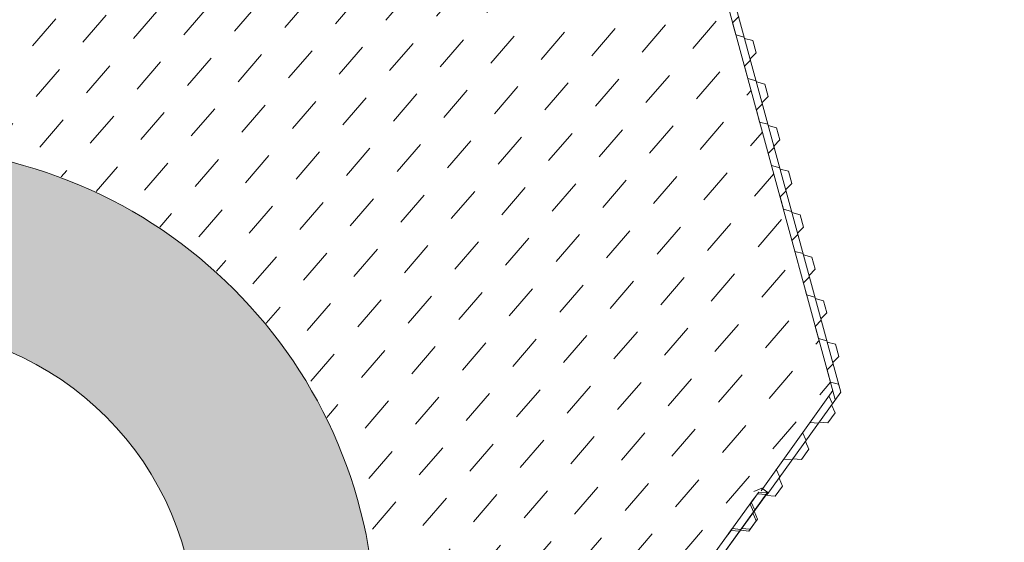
# Model space of a CAD drawing. Header units: metres. Extents: x 68442 to 71740, y 407111 to 411160.
# Tile 17 of 186: x 68599 to 68621, y 408495 to 408507. Entities that reach past the tile are written whole.
import ezdxf

# ---------------------------------------------------------------- set-up
doc = ezdxf.new("R2010")
doc.units = ezdxf.units.M
doc.layers.add('MACG_n_inr_damwand', color=1, linetype='Continuous', lineweight=0, plot=False, transparency=0.8)
for name, color, linetype, lineweight, transparency in [('MACG_n_inr_loadring', 253, 'Continuous', 0, 0.8), ('MACG_n_vhr_arc_auxcrane', 3, 'Continuous', 0, 0.8), ('MACG_n_vhr_arc_gravel', 34, 'Continuous', 0, 0.8), ('MACG_n_vhr_arc_preassembly_13.5', 6, 'Continuous', 0, 0.8), ('MACG_n_vhr_kant_', 7, 'Continuous', 0, 0.8)]:
    doc.layers.add(name, color=color, linetype=linetype, lineweight=lineweight, transparency=transparency)

msp = doc.modelspace()

# ---------------------------------------------------------------- hatches: boundary and pattern name
at = {"layer": 'MACG_n_inr_loadring'}
h = msp.add_hatch(color=256, dxfattribs=at)
h.dxf.hatch_style = 1
h.paths.add_polyline_path([(68606.75, 408493, 1), (68585.25, 408493, 1)])
h.paths.add_polyline_path([(68589.25, 408493, -1), (68602.75, 408493, -1)], flags=16)
at = {"layer": 'MACG_n_vhr_arc_auxcrane'}
h = msp.add_hatch(dxfattribs=at)
h.set_pattern_fill('ACO-BETON_DETAIL', color=256, scale=2, angle=90, style=0, pattern_type=2)
h.set_pattern_definition([(144.567157, (34830.2006, 204118.34057), (-0.5922876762, -0.3149528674), [0, -0.6])])
edge = h.paths.add_edge_path()
edge.add_line((69890.99, 408653.63), (69887.795, 408655.469))
edge.add_arc((69862.848, 408612.138), 50, 60.0693, 100.9699)
edge.add_line((69853.333, 408661.224), (69842.878, 408659.358))
edge.add_line((69842.878, 408659.358), (69804.567, 408651.934))
edge.add_line((69804.567, 408651.934), (69802.47, 408652.242))
edge.add_line((69802.47, 408652.242), (69772.256, 408646.387))
edge.add_line((69772.256, 408646.387), (69762.242, 408644.03))
edge.add_line((69762.242, 408644.03), (69714.231, 408634.41))
edge.add_line((69714.231, 408634.41), (69660.32, 408623.532))
edge.add_line((69660.32, 408623.532), (69615.693, 408616.177))
edge.add_line((69615.693, 408616.177), (69599.968, 408615.159))
edge.add_line((69599.968, 408615.159), (69579.757, 408613.88))
edge.add_line((69579.757, 408613.88), (69516.465, 408612.02))
edge.add_line((69516.465, 408612.02), (69480.555, 408610.93))
edge.add_line((69480.555, 408610.93), (69447.705, 408609.411))
edge.add_line((69447.705, 408609.411), (69408.7, 408608.214))
edge.add_line((69408.7, 408608.214), (69406.679, 408608.855))
edge.add_line((69406.679, 408608.855), (69374.766, 408607.876))
edge.add_line((69374.766, 408607.876), (69333.725, 408605.809))
edge.add_line((69333.725, 408605.809), (69302.514, 408601.35))
edge.add_line((69302.514, 408601.35), (69272.625, 408592.636))
edge.add_line((69272.625, 408592.636), (69240.661, 408581.084))
edge.add_line((69240.661, 408581.084), (69202.98, 408569.476))
edge.add_line((69202.98, 408569.476), (69166.509, 408562.577))
edge.add_line((69166.509, 408562.577), (69101.387, 408558.8))
edge.add_line((69101.387, 408558.8), (69072.305, 408557.85))
edge.add_line((69072.305, 408557.85), (69047.328, 408556.74))
edge.add_line((69047.328, 408556.74), (69008.325, 408555.466))
edge.add_line((69008.325, 408555.466), (69006.303, 408556.102))
edge.add_line((69006.303, 408556.102), (68974.744, 408555.071))
edge.add_line((68974.744, 408555.071), (68949.769, 408553.905))
edge.add_line((68949.769, 408553.905), (68865.805, 408551.22))
edge.add_line((68865.805, 408551.22), (68777.315, 408548.6))
edge.add_line((68777.315, 408548.6), (68681.197, 408545.49))
edge.add_line((68681.197, 408545.49), (68667.332, 408544.652))
edge.add_line((68667.332, 408544.652), (68660.682, 408545.639))
edge.add_line((68660.682, 408545.639), (68639.694, 408552.228))
edge.add_line((68639.694, 408552.228), (68637.268, 408552.604))
edge.add_line((68637.268, 408552.604), (68635.123, 408552.946))
edge.add_line((68635.123, 408552.946), (68634.027, 408553.051))
edge.add_line((68634.027, 408553.051), (68632.386, 408553.009))
edge.add_line((68632.386, 408553.009), (68630.73, 408552.618))
edge.add_line((68630.73, 408552.618), (68628.641, 408551.797))
edge.add_line((68628.641, 408551.797), (68627.494, 408551.367))
edge.add_line((68627.494, 408551.367), (68622.841, 408546.377))
edge.add_line((68622.841, 408546.377), (68620.455, 408544.152))
edge.add_line((68620.455, 408544.152), (68597.537, 408512.537))
edge.add_line((68597.537, 408512.537), (68595.795, 408511.329))
edge.add_line((68595.795, 408511.329), (68575.974, 408483.988))
edge.add_line((68575.974, 408483.988), (68561.744, 408463.426))
edge.add_line((68561.744, 408463.426), (68560.733, 408461.962))
edge.add_line((68560.733, 408461.962), (68552.661, 408446.362))
edge.add_line((68552.661, 408446.362), (68547.855, 408428.535))
edge.add_line((68547.855, 408428.535), (68546.727, 408413.603))
edge.add_line((68546.727, 408413.603), (68552.464, 408382.734))
edge.add_line((68552.464, 408382.734), (68566.942, 408357.64))
edge.add_line((68566.942, 408357.64), (68580.601, 408344.403))
edge.add_line((68580.601, 408344.403), (68597.046, 408334.295))
edge.add_line((68597.046, 408334.295), (68616.96, 408327.549))
edge.add_line((68616.96, 408327.549), (68646.472, 408320.374))
edge.add_line((68646.472, 408320.374), (68739.343, 408298.044))
edge.add_line((68739.343, 408298.044), (68789.154, 408286.114))
edge.add_line((68789.154, 408286.114), (68805.142, 408282.272))
edge.add_line((68805.142, 408282.272), (68834.374, 408275.499))
edge.add_line((68834.374, 408275.499), (68872.29, 408266.268))
edge.add_line((68872.29, 408266.268), (68874.057, 408265.069))
edge.add_line((68874.057, 408265.069), (68903.926, 408257.835))
edge.add_line((68903.926, 408257.835), (68933.236, 408251.404))
edge.add_line((68933.236, 408251.404), (69024.823, 408229.334))
edge.add_line((69024.823, 408229.334), (69088.702, 408213.884))
edge.add_line((69088.702, 408213.884), (69155.037, 408197.872))
edge.add_line((69155.037, 408197.872), (69184.34, 408191.419))
edge.add_line((69184.34, 408191.419), (69222.259, 408182.199))
edge.add_line((69222.259, 408182.199), (69224.037, 408181.045))
edge.add_line((69224.037, 408181.045), (69254.719, 408173.585))
edge.add_line((69254.719, 408173.585), (69283.963, 408166.881))
edge.add_line((69283.963, 408166.881), (69307.273, 408161.214))
edge.add_line((69307.273, 408161.214), (69392.314, 408140.854))
edge.add_line((69392.314, 408140.854), (69465.783, 408123.294))
edge.add_line((69465.783, 408123.294), (69508.787, 408112.888))
edge.add_line((69508.787, 408112.888), (69528.675, 408110.15))
edge.add_line((69528.675, 408110.15), (69539.224, 408110.34))
edge.add_line((69539.224, 408110.34), (69558.164, 408116.35))
edge.add_line((69558.164, 408116.35), (69583.298, 408134.951))
edge.add_line((69583.298, 408134.951), (69599.919, 408158.168))
edge.add_line((69599.919, 408158.168), (69611.748, 408174.718))
edge.add_line((69611.748, 408174.718), (69628.253, 408198.195))
edge.add_line((69628.253, 408198.195), (69656.57, 408239.407))
edge.add_line((69656.57, 408239.407), (69679.194, 408271.203))
edge.add_line((69679.194, 408271.203), (69680.926, 408272.426))
edge.add_line((69680.926, 408272.426), (69699.232, 408298.154))
edge.add_line((69699.232, 408298.154), (69720.938, 408329.368))
edge.add_line((69720.938, 408329.368), (69727.822, 408339.187))
edge.add_line((69727.822, 408339.187), (69747.278, 408366.937))
edge.add_line((69747.278, 408366.937), (69776.338, 408408.247))
edge.add_line((69776.338, 408408.247), (69804.588, 408448.568))
edge.add_line((69804.588, 408448.568), (69832.218, 408487.318))
edge.add_line((69832.218, 408487.318), (69840.787, 408499.606))
edge.add_line((69840.787, 408499.606), (69856.84, 408524.73))
edge.add_line((69856.84, 408524.73), (69861.507, 408530.119))
edge.add_line((69861.507, 408530.119), (69863.858, 408532.369))
edge.add_line((69863.858, 408532.369), (69869.382, 408535.958))
edge.add_line((69869.382, 408535.958), (69876.317, 408538.985))
edge.add_line((69876.317, 408538.985), (69879.97, 408539.938))
edge.add_line((69879.97, 408539.938), (69885.821, 408540.85))
edge.add_line((69885.821, 408540.85), (69888.762, 408540.9))
edge.add_line((69888.762, 408540.9), (69910.065, 408539.81))
edge.add_line((69910.065, 408539.81), (69909.882, 408535.814))
edge.add_line((69909.882, 408535.814), (69888.694, 408536.898))
edge.add_line((69888.694, 408536.898), (69886.165, 408536.855))
edge.add_line((69886.165, 408536.855), (69880.785, 408536.017))
edge.add_line((69880.785, 408536.017), (69877.63, 408535.193))
edge.add_line((69877.63, 408535.193), (69871.285, 408532.424))
edge.add_line((69871.285, 408532.424), (69866.352, 408529.219))
edge.add_line((69866.352, 408529.219), (69864.409, 408527.359))
edge.add_line((69864.409, 408527.359), (69860.054, 408522.331))
edge.add_line((69860.054, 408522.331), (69844.114, 408497.384))
edge.add_line((69844.114, 408497.384), (69835.487, 408485.012))
edge.add_line((69835.487, 408485.012), (69807.855, 408446.259))
edge.add_line((69807.855, 408446.259), (69779.612, 408405.949))
edge.add_line((69779.612, 408405.949), (69750.552, 408364.639))
edge.add_line((69750.552, 408364.639), (69731.077, 408336.862))
edge.add_line((69731.077, 408336.862), (69724.206, 408327.06))
edge.add_line((69724.206, 408327.06), (69702.491, 408295.835))
edge.add_line((69702.491, 408295.835), (69660.401, 408236.681))
edge.add_line((69660.401, 408236.681), (69631.523, 408195.892))
edge.add_line((69631.523, 408195.892), (69615.012, 408172.404))
edge.add_line((69615.012, 408172.404), (69603.171, 408155.84))
edge.add_line((69603.171, 408155.84), (69586.184, 408132.11))
edge.add_line((69586.184, 408132.11), (69560.008, 408112.739))
edge.add_line((69560.008, 408112.739), (69539.878, 408106.351))
edge.add_line((69539.878, 408106.351), (69528.437, 408106.145))
edge.add_line((69528.437, 408106.145), (69508.042, 408108.953))
edge.add_line((69508.042, 408108.953), (69464.848, 408119.405))
edge.add_line((69464.848, 408119.405), (69391.382, 408136.964))
edge.add_line((69391.382, 408136.964), (69306.335, 408157.326))
edge.add_line((69306.335, 408157.326), (69283.018, 408162.994))
edge.add_line((69283.018, 408162.994), (69253.774, 408169.698))
edge.add_line((69253.774, 408169.698), (69183.229, 408186.85))
edge.add_line((69183.229, 408186.85), (69154.096, 408193.965))
edge.add_line((69154.096, 408193.965), (69135.592, 408198.44))
edge.add_line((69135.592, 408198.44), (69087.762, 408209.996))
edge.add_line((69087.762, 408209.996), (69023.885, 408225.445))
edge.add_line((69023.885, 408225.445), (68932.294, 408247.517))
edge.add_line((68932.294, 408247.517), (68902.979, 408253.924))
edge.add_arc((68719.705, 407531.542), 745.268, 75.763993, 76.172066)
edge.add_arc((67867.385, 404087.527), 4293.182, 76.112355, 76.520428)
edge.add_arc((67837.676, 404094.76), 4293.182, 76.112355, 76.520428)
edge.add_arc((68672.876, 407544.295), 744.03, 77.144988, 77.553061)
edge.add_line((68833.241, 408270.838), (68804.2, 408278.384))
edge.add_line((68804.2, 408278.384), (68788.222, 408282.224))
edge.add_line((68788.222, 408282.224), (68738.408, 408294.155))
edge.add_line((68738.408, 408294.155), (68645.532, 408316.486))
edge.add_line((68645.532, 408316.486), (68615.844, 408323.704))
edge.add_line((68615.844, 408323.704), (68595.336, 408330.651))
edge.add_line((68595.336, 408330.651), (68578.133, 408341.225))
edge.add_line((68578.133, 408341.225), (68563.757, 408355.156))
edge.add_line((68563.757, 408355.156), (68548.657, 408381.329))
edge.add_line((68548.657, 408381.329), (68542.699, 408413.384))
edge.add_line((68542.699, 408413.384), (68543.895, 408429.212))
edge.add_line((68543.895, 408429.212), (68548.911, 408447.818))
edge.add_line((68548.911, 408447.818), (68557.315, 408464.061))
edge.add_line((68557.315, 408464.061), (68558.506, 408465.774))
edge.add_line((68558.506, 408465.774), (68572.736, 408486.336))
edge.add_line((68572.736, 408486.336), (68616.634, 408546.892))
edge.add_line((68616.634, 408546.892), (68620.839, 408554.503))
edge.add_line((68620.839, 408554.503), (68621.433, 408557.641))
edge.add_line((68621.433, 408557.641), (68621.314, 408559.316))
edge.add_line((68621.314, 408559.316), (68620.501, 408561.532))
edge.add_line((68620.501, 408561.532), (68615.763, 408569.01))
edge.add_line((68615.763, 408569.01), (68618.603, 408572.227))
edge.add_line((68618.603, 408572.227), (68630.17, 408563.753))
edge.add_line((68630.17, 408563.753), (68639.356, 408557.402))
edge.add_line((68639.356, 408557.402), (68642.196, 408555.635))
edge.add_line((68642.196, 408555.635), (68661.58, 408549.549))
edge.add_line((68661.58, 408549.549), (68667.507, 408548.67))
edge.add_line((68667.507, 408548.67), (68681.012, 408549.486))
edge.add_line((68681.012, 408549.486), (68777.191, 408552.598))
edge.add_line((68777.191, 408552.598), (68865.682, 408555.218))
edge.add_line((68865.682, 408555.218), (68949.638, 408557.903))
edge.add_line((68949.638, 408557.903), (68974.614, 408559.069))
edge.add_line((68974.614, 408559.069), (69047.175, 408561.439))
edge.add_line((69047.175, 408561.439), (69072.175, 408561.848))
edge.add_line((69072.175, 408561.848), (69101.206, 408562.796))
edge.add_line((69101.206, 408562.796), (69166.019, 408566.556))
edge.add_line((69166.019, 408566.556), (69202.016, 408573.365))
edge.add_line((69202.016, 408573.365), (69239.392, 408584.879))
edge.add_line((69239.392, 408584.879), (69271.384, 408596.44))
edge.add_line((69271.384, 408596.44), (69301.667, 408605.27))
edge.add_line((69301.667, 408605.27), (69333.366, 408609.798))
edge.add_line((69333.366, 408609.798), (69374.644, 408611.874))
edge.add_line((69374.644, 408611.874), (69447.561, 408614.111))
edge.add_line((69447.561, 408614.111), (69480.434, 408614.928))
edge.add_line((69480.434, 408614.928), (69516.348, 408616.018))
edge.add_line((69516.348, 408616.018), (69579.572, 408617.876))
edge.add_line((69579.572, 408617.876), (69599.712, 408619.151))
edge.add_line((69599.712, 408619.151), (69615.237, 408620.156))
edge.add_line((69615.237, 408620.156), (69659.599, 408627.467))
edge.add_line((69659.599, 408627.467), (69713.443, 408638.332))
edge.add_line((69713.443, 408638.332), (69763.291, 408648.319))
edge.add_line((69763.291, 408648.319), (69771.495, 408650.314))
edge.add_line((69771.495, 408650.314), (69841.984, 408663.974))
edge.add_line((69841.984, 408663.974), (69862.285, 408668.052))
edge.add_line((69862.285, 408668.052), (69870.165, 408668.838))
edge.add_line((69870.165, 408668.838), (69875.686, 408668.211))
edge.add_line((69875.686, 408668.211), (69889.043, 408660.529))
edge.add_arc((69926.238, 408728.473), 77.46, 241.30207, 271.51339)
edge.add_line((69928.284, 408651.041), (69943.963, 408651.389))
edge.add_line((69943.963, 408651.389), (69944.074, 408646.39))
edge.add_line((69944.074, 408646.39), (69917.04, 408645.79))
edge.add_line((69917.04, 408645.79), (69903.16, 408647.17))
edge.add_line((69903.16, 408647.17), (69890.99, 408653.63))
edge.add_line((69890.99, 408653.63), (69887.795, 408655.469))
at = {"layer": 'MACG_n_vhr_arc_gravel'}
h = msp.add_hatch(dxfattribs=at)
h.set_pattern_fill('GOST_GLASS', color=256, scale=0.2, angle=297.1173, style=0)
h.set_pattern_definition([(343.68613437, (34703.24806, 204568.7531), (0.4073030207, -0.74438179), [0.5, -0.7]), (343.68613437, (34703.3499, 204568.567), (0.4073030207, -0.74438179), [0.2, -1]), (343.68613437, (34703.43415, 204568.8549), (0.4073030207, -0.74438179), [0.2, -1])])
edge = h.paths.add_edge_path()
edge.add_line((68599.062, 408473.797), (68579.08, 408488.282))
edge.add_line((68579.08, 408488.282), (68586.412, 408498.387))
edge.add_line((68586.412, 408498.387), (68585.62, 408495.796))
edge.add_arc((68595.971, 408492.969), 10.73, 164.726, 288.3202)
edge.add_arc((68596, 408493), 10.75, 288.1203, 324.0611)
edge.add_line((68604.704, 408486.691), (68607.133, 408484.93))
edge.add_line((68607.133, 408484.93), (68599.062, 408473.797))
at = {"layer": 'MACG_n_vhr_arc_preassembly_13.5'}
h = msp.add_hatch(dxfattribs=at)
h.set_pattern_fill('DASH', color=256, scale=0.5, angle=49.193)
h.set_pattern_definition([(49.193043, (69982.37296, 409427.91986), (-0.0820763, 1.1195274), [0.79375, -0.79375])])
edge = h.paths.add_edge_path()
edge.add_line((68607.331, 408485.202), (68616.874, 408498.353))
edge.add_line((68616.874, 408498.353), (68609.741, 408524.566))
edge.add_line((68609.741, 408524.566), (68599.675, 408510.987))
edge.add_line((68599.675, 408510.987), (68597.537, 408512.537))
edge.add_line((68597.537, 408512.537), (68595.795, 408511.329))
edge.add_line((68595.795, 408511.329), (68587.757, 408500.243))
edge.add_line((68587.757, 408500.243), (68590.103, 408501.988))
edge.add_arc((68596.022, 408493.02), 10.745, -36.9837, 123.4238, ccw=False)
edge.add_line((68604.605, 408486.556), (68607.331, 408485.202))

# ---------------------------------------------------------------- linework, layer by layer
at = {"layer": 'MACG_n_inr_damwand'}
for p, q in [((68609.933, 408524.489), (68617.053, 408498.321)), ((68614.791, 408506.638), (68614.657, 408506.503)), ((68614.657, 408506.503), (68614.73, 408506.233)), ((68614.73, 408506.233), (68614.914, 408506.185)), ((68614.914, 408506.185), (68614.922, 408506.156)), ((68614.922, 408506.156), (68615.106, 408506.107)), ((68615.106, 408506.107), (68615.179, 408505.837)), ((68615.179, 408505.837), (68615.045, 408505.702)), ((68615.053, 408505.673), (68614.919, 408505.538)), ((68614.919, 408505.538), (68614.993, 408505.268)), ((68615.045, 408505.702), (68615.049, 408505.688)), ((68615.049, 408505.688), (68615.053, 408505.673)), ((68614.993, 408505.268), (68615.177, 408505.22)), ((68615.177, 408505.22), (68615.184, 408505.191)), ((68615.184, 408505.191), (68615.368, 408505.142)), ((68615.368, 408505.142), (68615.442, 408504.872)), ((68615.316, 408504.708), (68615.182, 408504.573)), ((68615.442, 408504.872), (68615.308, 408504.737)), ((68615.308, 408504.737), (68615.312, 408504.723)), ((68615.312, 408504.723), (68615.316, 408504.708)), ((68615.182, 408504.573), (68615.255, 408504.303)), ((68615.255, 408504.303), (68615.439, 408504.255)), ((68615.439, 408504.255), (68615.447, 408504.226)), ((68615.447, 408504.226), (68615.631, 408504.177)), ((68615.631, 408504.177), (68615.704, 408503.907)), ((68615.704, 408503.907), (68615.57, 408503.772)), ((68615.578, 408503.743), (68615.444, 408503.608)), ((68615.444, 408503.608), (68615.518, 408503.338)), ((68615.57, 408503.772), (68615.574, 408503.758)), ((68615.574, 408503.758), (68615.578, 408503.743)), ((68615.518, 408503.338), (68615.702, 408503.29)), ((68615.702, 408503.29), (68615.71, 408503.261)), ((68615.71, 408503.261), (68615.893, 408503.212)), ((68615.893, 408503.212), (68615.967, 408502.942)), ((68615.967, 408502.942), (68615.833, 408502.807)), ((68615.841, 408502.778), (68615.707, 408502.644)), ((68615.833, 408502.807), (68615.837, 408502.793)), ((68615.837, 408502.793), (68615.841, 408502.778)), ((68615.707, 408502.644), (68615.781, 408502.373)), ((68615.781, 408502.373), (68615.964, 408502.325)), ((68615.964, 408502.325), (68615.972, 408502.296)), ((68615.972, 408502.296), (68616.156, 408502.248)), ((68616.156, 408502.248), (68616.229, 408501.977)), ((68616.229, 408501.977), (68616.096, 408501.842)), ((68615.97, 408501.679), (68616.103, 408501.814)), ((68616.035, 408501.437), (68616.219, 408501.389)), ((68616.219, 408501.389), (68616.226, 408501.36)), ((68616.226, 408501.36), (68616.41, 408501.311)), ((68616.41, 408501.311), (68616.484, 408501.041)), ((68616.484, 408501.041), (68616.35, 408500.906)), ((68616.358, 408500.877), (68616.224, 408500.742)), ((68616.224, 408500.742), (68616.297, 408500.472)), ((68616.35, 408500.906), (68616.354, 408500.892)), ((68616.354, 408500.892), (68616.358, 408500.877)), ((68616.297, 408500.472), (68616.481, 408500.424)), ((68616.481, 408500.424), (68616.489, 408500.395)), ((68616.489, 408500.395), (68616.673, 408500.346)), ((68616.673, 408500.346), (68616.746, 408500.076)), ((68616.746, 408500.076), (68616.612, 408499.941)), ((68616.62, 408499.912), (68616.486, 408499.777)), ((68616.612, 408499.941), (68616.616, 408499.927)), ((68616.616, 408499.927), (68616.62, 408499.912)), ((68616.486, 408499.777), (68616.56, 408499.507)), ((68616.56, 408499.507), (68616.744, 408499.459)), ((68616.744, 408499.459), (68616.752, 408499.43)), ((68616.752, 408499.43), (68616.935, 408499.381)), ((68616.935, 408499.381), (68617.009, 408499.111)), ((68617.009, 408499.111), (68616.875, 408498.976)), ((68616.883, 408498.947), (68616.749, 408498.812)), ((68616.749, 408498.812), (68616.823, 408498.542)), ((68616.875, 408498.976), (68616.879, 408498.962)), ((68616.879, 408498.962), (68616.883, 408498.947)), ((68616.874, 408498.353), (68615.289, 408496.134)), ((68616.823, 408498.542), (68617.006, 408498.494)), ((68617.006, 408498.494), (68617.014, 408498.465)), ((68617.053, 408498.321), (68615.423, 408496.056)), ((68616.79, 408498.236), (68616.868, 408498.063)), ((68616.851, 408498.039), (68616.929, 408497.865)), ((68616.929, 408497.865), (68616.766, 408497.638)), ((68616.56, 408497.632), (68616.371, 408497.651)), ((68616.568, 408497.644), (68616.56, 408497.632)), ((68616.577, 408497.657), (68616.568, 408497.644)), ((68616.766, 408497.638), (68616.577, 408497.657)), ((68616.207, 408497.423), (68616.286, 408497.25)), ((68616.286, 408497.25), (68616.268, 408497.226)), ((68616.347, 408497.053), (68616.183, 408496.825)), ((68616.268, 408497.226), (68616.347, 408497.053)), ((68615.977, 408496.82), (68615.788, 408496.838)), ((68615.986, 408496.832), (68615.977, 408496.82)), ((68615.994, 408496.844), (68615.986, 408496.832)), ((68616.183, 408496.825), (68615.994, 408496.844)), ((68615.625, 408496.611), (68615.703, 408496.438)), ((68615.703, 408496.438), (68615.685, 408496.413)), ((68615.685, 408496.413), (68615.764, 408496.24)), ((68615.127, 408496.117), (68615.301, 408496.195)), ((68615.301, 408496.195), (68615.434, 408496.098)), ((68615.764, 408496.24), (68615.601, 408496.013)), ((68615.425, 408496.086), (68599.099, 408473.567)), ((68615.425, 408496.086), (68599.099, 408473.567)), ((68615.425, 408496.086), (68599.099, 408473.567)), ((68615.425, 408496.086), (68599.099, 408473.567)), ((68599.108, 408473.579), (68615.434, 408496.098)), ((68615.12, 408495.947), (68599.145, 408473.912)), ((68615.12, 408495.947), (68599.145, 408473.912)), ((68615.12, 408495.947), (68599.145, 408473.912)), ((68615.12, 408495.947), (68599.145, 408473.912)), ((68599.145, 408473.912), (68615.12, 408495.947)), ((68615.044, 408495.841), (68615.208, 408496.068)), ((68615.236, 408496.106), (68615.071, 408495.879)), ((68615.236, 408496.106), (68615.071, 408495.879)), ((68615.236, 408496.106), (68615.071, 408495.879)), ((68615.236, 408496.106), (68615.071, 408495.879)), ((68615.208, 408496.068), (68615.4, 408496.052)), ((68615.425, 408496.086), (68615.236, 408496.106)), ((68615.425, 408496.086), (68615.236, 408496.106)), ((68615.425, 408496.086), (68615.236, 408496.106)), ((68615.425, 408496.086), (68615.236, 408496.106)), ((68615.4, 408496.052), (68615.434, 408496.098)), ((68615.601, 408496.013), (68615.411, 408496.031)), ((68615.433, 408496.099), (68615.425, 408496.086)), ((68615.433, 408496.099), (68615.425, 408496.086)), ((68615.433, 408496.099), (68615.425, 408496.086)), ((68615.433, 408496.099), (68615.425, 408496.086)), ((68615.121, 408495.668), (68615.044, 408495.841)), ((68615.071, 408495.879), (68615.149, 408495.706)), ((68615.071, 408495.879), (68615.149, 408495.706)), ((68615.071, 408495.879), (68615.149, 408495.706)), ((68615.071, 408495.879), (68615.149, 408495.706)), ((68615.208, 408495.508), (68615.044, 408495.281)), ((68615.208, 408495.508), (68615.044, 408495.281)), ((68615.208, 408495.508), (68615.044, 408495.281)), ((68615.208, 408495.508), (68615.044, 408495.281)), ((68615.104, 408495.644), (68615.112, 408495.656)), ((68615.181, 408495.47), (68615.104, 408495.644)), ((68615.112, 408495.656), (68615.121, 408495.668)), ((68615.149, 408495.706), (68615.131, 408495.682)), ((68615.149, 408495.706), (68615.131, 408495.682)), ((68615.149, 408495.706), (68615.131, 408495.682)), ((68615.149, 408495.706), (68615.131, 408495.682)), ((68615.131, 408495.682), (68615.208, 408495.508)), ((68615.131, 408495.682), (68615.208, 408495.508)), ((68615.131, 408495.682), (68615.208, 408495.508)), ((68615.131, 408495.682), (68615.208, 408495.508)), ((68614.649, 408495.296), (68614.484, 408495.07)), ((68614.649, 408495.296), (68614.484, 408495.07)), ((68614.649, 408495.296), (68614.484, 408495.07)), ((68614.649, 408495.296), (68614.484, 408495.07)), ((68614.838, 408495.277), (68614.649, 408495.296)), ((68614.838, 408495.277), (68614.649, 408495.296)), ((68614.838, 408495.277), (68614.649, 408495.296)), ((68614.838, 408495.277), (68614.649, 408495.296)), ((68614.846, 408495.289), (68614.838, 408495.277)), ((68614.846, 408495.289), (68614.838, 408495.277)), ((68614.846, 408495.289), (68614.838, 408495.277)), ((68614.846, 408495.289), (68614.838, 408495.277)), ((68614.855, 408495.301), (68614.846, 408495.289)), ((68614.855, 408495.301), (68614.846, 408495.289)), ((68614.855, 408495.301), (68614.846, 408495.289)), ((68614.855, 408495.301), (68614.846, 408495.289)), ((68615.044, 408495.281), (68614.855, 408495.301)), ((68615.044, 408495.281), (68614.855, 408495.301)), ((68615.044, 408495.281), (68614.855, 408495.301)), ((68615.044, 408495.281), (68614.855, 408495.301)), ((68615.017, 408495.243), (68615.181, 408495.47)), ((68614.457, 408495.032), (68614.621, 408495.258)), ((68614.621, 408495.258), (68614.81, 408495.239)), ((68614.81, 408495.239), (68614.828, 408495.263)), ((68614.828, 408495.263), (68615.017, 408495.243))]:
    msp.add_line(p, q, dxfattribs=at)
at = {"layer": 'MACG_n_inr_damwand', "flags": 128}
msp.add_lwpolyline([(68616.928, 408498.155), (68609.741, 408524.566)], dxfattribs=at)
at = {"layer": 'MACG_n_vhr_kant_'}
for radius in [10.75, 6.75]:
    msp.add_circle((68596, 408493), radius, dxfattribs=at)

doc.saveas('drawing.dxf')
